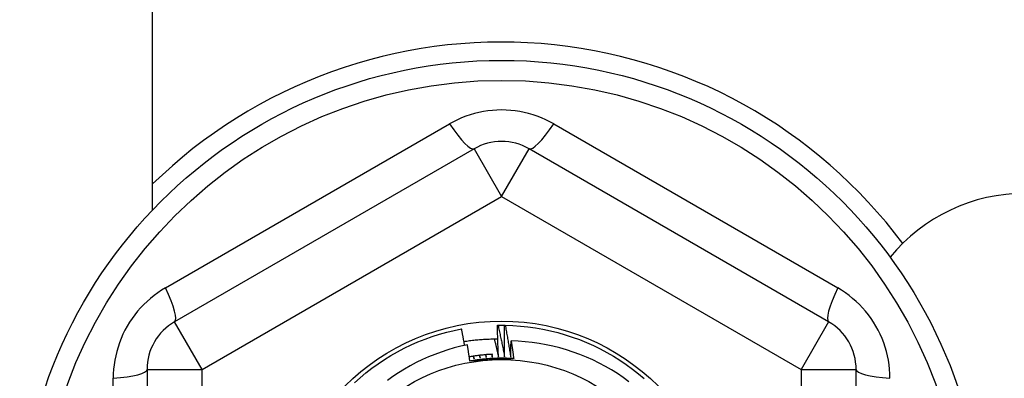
# Model space of a CAD drawing. Header units: inches. Extents: x 56.1 to 140.1, y 40.7 to 61.
# Tile 86 of 89: x 133.843 to 134.548, y 58.485 to 58.742. Entities that reach past the tile are written whole.
import ezdxf

# ---------------------------------------------------------------- set-up
doc = ezdxf.new("R2010")
doc.units = ezdxf.units.IN
doc.header["$MEASUREMENT"] = 0
doc.layers.add('Visible Edges(ANSI)', color=7, linetype='Continuous', lineweight=25)
doc.layers.add('Visible Tangent Edges(ANSI)', color=7, linetype='Continuous', lineweight=25)

msp = doc.modelspace()

# ---------------------------------------------------------------- linework, layer by layer
at = {"layer": 'Visible Edges(ANSI)'}
for p, q in [((133.9378, 58.60583), (133.9378, 59.00171)), ((134.16811, 58.64971), (133.95355, 58.52583)), ((134.42205, 58.52583), (134.20748, 58.64971)), ((134.18485, 58.52334), (134.18527, 58.52335)), ((134.18997, 58.52335), (134.19039, 58.52334)), ((133.93386, 58.49173), (133.93386, 58.24397)), ((134.44174, 58.24397), (134.44174, 58.49173))]:
    msp.add_line(p, q, dxfattribs=at)
at = {"layer": 'Visible Edges(ANSI)', "flags": 128}
for points in [[(134.08235, 58.48216), (134.08642, 58.48578), (134.09061, 58.48925), (134.09491, 58.49258), (134.09933, 58.49575), (134.10386, 58.49877), (134.10849, 58.50163), (134.11322, 58.50432), (134.11804, 58.50684), (134.12295, 58.5092), (134.12793, 58.51138), (134.13299, 58.51339), (134.13812, 58.51522), (134.1433, 58.51687), (134.14855, 58.51833), (134.15383, 58.51961), (134.15916, 58.52071)], [(134.16132, 58.50888), (134.16123, 58.50937), (134.16114, 58.50986), (134.16106, 58.51036), (134.16097, 58.51085), (134.16088, 58.51134), (134.1608, 58.51184), (134.16071, 58.51233), (134.16062, 58.51282), (134.16053, 58.51332), (134.16044, 58.51381), (134.16035, 58.5143), (134.16026, 58.51479), (134.16017, 58.51529), (134.16008, 58.51578), (134.15999, 58.51627), (134.1599, 58.51677), (134.15981, 58.51726), (134.15972, 58.51775), (134.15963, 58.51824), (134.15954, 58.51874), (134.15944, 58.51923), (134.15935, 58.51972), (134.15926, 58.52021), (134.15916, 58.52071)], [(134.18556, 58.50073), (134.18552, 58.50167), (134.18548, 58.50261), (134.18544, 58.50355), (134.1854, 58.50449), (134.18536, 58.50544), (134.18532, 58.50638), (134.18528, 58.50732), (134.18525, 58.50826), (134.18522, 58.5092), (134.18518, 58.51014), (134.18515, 58.51109), (134.18512, 58.51203), (134.18509, 58.51297), (134.18506, 58.51391), (134.18504, 58.51486), (134.18501, 58.5158), (134.18499, 58.51674), (134.18497, 58.51768), (134.18494, 58.51863), (134.18492, 58.51957), (134.1849, 58.52051), (134.18489, 58.52145), (134.18487, 58.5224), (134.18485, 58.52334)], [(134.18527, 58.52335), (134.18546, 58.52335), (134.18566, 58.52335), (134.18585, 58.52335), (134.18605, 58.52336), (134.18625, 58.52336), (134.18644, 58.52336), (134.18664, 58.52336), (134.18683, 58.52336), (134.18703, 58.52336), (134.18723, 58.52337), (134.18742, 58.52337), (134.18762, 58.52337), (134.18782, 58.52337), (134.18801, 58.52337), (134.18821, 58.52337), (134.1884, 58.52336), (134.1886, 58.52336), (134.1888, 58.52336), (134.18899, 58.52336), (134.18919, 58.52336), (134.18938, 58.52336), (134.18958, 58.52336), (134.18978, 58.52335), (134.18997, 58.52335)], [(134.18527, 58.52335), (134.18547, 58.52241), (134.18568, 58.52147), (134.18589, 58.52053), (134.18609, 58.51959), (134.1863, 58.51865), (134.1865, 58.51771), (134.1867, 58.51677), (134.1869, 58.51583), (134.1871, 58.51488), (134.18729, 58.51394), (134.18749, 58.513), (134.18769, 58.51206), (134.18788, 58.51112), (134.18807, 58.51017), (134.18826, 58.50923), (134.18846, 58.50829), (134.18864, 58.50734), (134.18883, 58.5064), (134.18902, 58.50546), (134.18921, 58.50451), (134.18939, 58.50357), (134.18957, 58.50262), (134.18976, 58.50168), (134.18994, 58.50073)], [(134.18994, 58.50073), (134.18993, 58.50167), (134.18991, 58.50262), (134.1899, 58.50356), (134.1899, 58.5045), (134.18989, 58.50544), (134.18988, 58.50638), (134.18988, 58.50733), (134.18987, 58.50827), (134.18987, 58.50921), (134.18987, 58.51015), (134.18987, 58.5111), (134.18987, 58.51204), (134.18987, 58.51298), (134.18987, 58.51392), (134.18988, 58.51487), (134.18988, 58.51581), (134.18989, 58.51675), (134.1899, 58.51769), (134.18991, 58.51864), (134.18992, 58.51958), (134.18993, 58.52052), (134.18994, 58.52147), (134.18996, 58.52241), (134.18997, 58.52335)], [(134.19039, 58.52334), (134.19582, 58.52316), (134.20125, 58.52278), (134.20667, 58.52222), (134.21205, 58.52146), (134.21741, 58.52052), (134.22274, 58.51939), (134.22802, 58.51808), (134.23325, 58.51658), (134.23843, 58.51489), (134.24354, 58.51303), (134.24858, 58.51099), (134.25356, 58.50878), (134.25845, 58.50639), (134.26325, 58.50384), (134.26796, 58.50111), (134.27258, 58.49823), (134.27708, 58.49518), (134.28149, 58.49198), (134.28577, 58.48862), (134.28994, 58.48512)], [(134.19039, 58.52334), (134.19056, 58.5224), (134.19074, 58.52145), (134.19091, 58.52051), (134.19109, 58.51956), (134.19126, 58.51862), (134.19143, 58.51767), (134.1916, 58.51672), (134.19177, 58.51578), (134.19194, 58.51483), (134.1921, 58.51388), (134.19227, 58.51293), (134.19243, 58.51198), (134.1926, 58.51104), (134.19276, 58.51009), (134.19292, 58.50914), (134.19308, 58.50819), (134.19324, 58.50724), (134.19339, 58.50629), (134.19355, 58.50534), (134.1937, 58.50439), (134.19386, 58.50344), (134.19401, 58.50249), (134.19416, 58.50154), (134.19431, 58.50059)], [(134.16332, 58.50929), (134.15856, 58.50825), (134.15385, 58.50705), (134.14918, 58.50569), (134.14456, 58.50417), (134.14, 58.5025), (134.1355, 58.50067), (134.13106, 58.49869), (134.12668, 58.49656), (134.12238, 58.49427), (134.11815, 58.49184), (134.11401, 58.48926), (134.10996, 58.48655), (134.10602, 58.4837)], [(134.16082, 58.51172), (134.16182, 58.51188), (134.16282, 58.51203), (134.16383, 58.51217), (134.16484, 58.51231), (134.16584, 58.51244), (134.16685, 58.51256), (134.16786, 58.51267), (134.16887, 58.51278), (134.16988, 58.51288), (134.17089, 58.51298), (134.1719, 58.51306), (134.17291, 58.51314), (134.17392, 58.51322), (134.17493, 58.51328), (134.17595, 58.51334), (134.17696, 58.51339), (134.17797, 58.51344), (134.17899, 58.51347), (134.18, 58.5135), (134.18102, 58.51353), (134.18203, 58.51354), (134.18305, 58.51355), (134.18406, 58.51356), (134.18508, 58.51355)], [(134.16506, 58.49773), (134.16499, 58.49821), (134.16492, 58.49869), (134.16485, 58.49918), (134.16478, 58.49966), (134.16471, 58.50014), (134.16464, 58.50062), (134.16457, 58.5011), (134.1645, 58.50159), (134.16443, 58.50207), (134.16436, 58.50255), (134.16429, 58.50303), (134.16421, 58.50351), (134.16414, 58.504), (134.16407, 58.50448), (134.16399, 58.50496), (134.16392, 58.50544), (134.16385, 58.50592), (134.16377, 58.5064), (134.1637, 58.50689), (134.16362, 58.50737), (134.16355, 58.50785), (134.16347, 58.50833), (134.1634, 58.50881), (134.16332, 58.50929)], [(134.18256, 58.51355), (134.18269, 58.51302), (134.18282, 58.51248), (134.18295, 58.51195), (134.18307, 58.51142), (134.1832, 58.51088), (134.18333, 58.51035), (134.18346, 58.50982), (134.18358, 58.50928), (134.18371, 58.50875), (134.18384, 58.50822), (134.18396, 58.50768), (134.18409, 58.50715), (134.18421, 58.50661), (134.18434, 58.50608), (134.18446, 58.50554), (134.18459, 58.50501), (134.18471, 58.50448), (134.18483, 58.50394), (134.18495, 58.50341), (134.18508, 58.50287), (134.1852, 58.50234), (134.18532, 58.5018), (134.18544, 58.50126), (134.18556, 58.50073)], [(134.19431, 58.50059), (134.19432, 58.50107), (134.19433, 58.50155), (134.19434, 58.50203), (134.19435, 58.50251), (134.19436, 58.50298), (134.19437, 58.50346), (134.19438, 58.50394), (134.19439, 58.50442), (134.1944, 58.5049), (134.19442, 58.50538), (134.19443, 58.50586), (134.19444, 58.50634), (134.19446, 58.50682), (134.19447, 58.5073), (134.19448, 58.50778), (134.1945, 58.50826), (134.19451, 58.50874), (134.19453, 58.50922), (134.19454, 58.50969), (134.19456, 58.51017), (134.19457, 58.51065), (134.19459, 58.51113), (134.1946, 58.51161), (134.19462, 58.51209)], [(134.27906, 58.48289), (134.27496, 58.48586), (134.27077, 58.48868), (134.26648, 58.49135), (134.26212, 58.49387), (134.25767, 58.49624), (134.25314, 58.49845), (134.24854, 58.5005), (134.24387, 58.5024), (134.23914, 58.50413), (134.23434, 58.5057), (134.22949, 58.5071), (134.22458, 58.50833), (134.21964, 58.5094), (134.21468, 58.51028), (134.20968, 58.511), (134.20468, 58.51154), (134.19965, 58.5119), (134.19462, 58.51209)], [(134.19462, 58.51209), (134.1947, 58.51156), (134.19479, 58.51104), (134.19487, 58.51051), (134.19495, 58.50998), (134.19503, 58.50945), (134.19511, 58.50893), (134.19519, 58.5084), (134.19527, 58.50787), (134.19535, 58.50734), (134.19543, 58.50681), (134.19551, 58.50629), (134.19559, 58.50576), (134.19567, 58.50523), (134.19575, 58.5047), (134.19583, 58.50417), (134.19591, 58.50364), (134.19598, 58.50312), (134.19606, 58.50259), (134.19614, 58.50206), (134.19621, 58.50153), (134.19629, 58.501), (134.19636, 58.50047), (134.19644, 58.49994), (134.19651, 58.49942)], [(134.18123, 58.50254), (134.18053, 58.5025), (134.17984, 58.50246), (134.17914, 58.50242), (134.17845, 58.50237), (134.17775, 58.50232), (134.17706, 58.50227), (134.17637, 58.50221), (134.17567, 58.50215), (134.17498, 58.50209), (134.17429, 58.50202), (134.17359, 58.50195), (134.1729, 58.50187), (134.17221, 58.50179), (134.17152, 58.50171), (134.17083, 58.50162), (134.17014, 58.50154), (134.16945, 58.50144), (134.16876, 58.50135), (134.16807, 58.50125), (134.16738, 58.50114), (134.16669, 58.50103), (134.16601, 58.50092), (134.16532, 58.50081), (134.16463, 58.50069)], [(134.19651, 58.49941), (134.1952, 58.49949), (134.19389, 58.49956), (134.19257, 58.49961), (134.19126, 58.49965), (134.18994, 58.49968), (134.18863, 58.49969), (134.18731, 58.49969), (134.186, 58.49968), (134.18468, 58.49965), (134.18336, 58.49962), (134.18205, 58.49956), (134.18074, 58.4995), (134.17942, 58.49942), (134.17811, 58.49933), (134.1768, 58.49923), (134.17549, 58.49911), (134.17418, 58.49898), (134.17287, 58.49884), (134.17157, 58.49868), (134.17026, 58.49851), (134.16896, 58.49833), (134.16766, 58.49814), (134.16636, 58.49793), (134.16506, 58.49771)], [(134.16745, 58.50115), (134.16747, 58.50107), (134.1675, 58.501), (134.16753, 58.50092), (134.16756, 58.50084), (134.16759, 58.50076), (134.16762, 58.50069), (134.16765, 58.50061), (134.16768, 58.50053), (134.1677, 58.50045), (134.16773, 58.50037), (134.16776, 58.5003), (134.16779, 58.50022), (134.16782, 58.50014), (134.16785, 58.50006), (134.16788, 58.49999), (134.16791, 58.49991), (134.16794, 58.49983), (134.16796, 58.49975), (134.16799, 58.49967), (134.16802, 58.4996), (134.16805, 58.49952), (134.16808, 58.49944), (134.16811, 58.49936), (134.16814, 58.49929)], [(134.16814, 58.49929), (134.16812, 58.49937), (134.16811, 58.49945), (134.16809, 58.49953), (134.16808, 58.49961), (134.16806, 58.49969), (134.16805, 58.49977), (134.16804, 58.49985), (134.16802, 58.49993), (134.16801, 58.5), (134.16799, 58.50008), (134.16798, 58.50016), (134.16796, 58.50024), (134.16795, 58.50032), (134.16794, 58.5004), (134.16792, 58.50048), (134.16791, 58.50056), (134.16789, 58.50064), (134.16788, 58.50072), (134.16786, 58.5008), (134.16785, 58.50088), (134.16784, 58.50096), (134.16782, 58.50104), (134.16781, 58.50112), (134.16779, 58.5012)], [(134.17184, 58.50175), (134.17187, 58.50167), (134.1719, 58.50159), (134.17192, 58.50151), (134.17195, 58.50144), (134.17197, 58.50136), (134.172, 58.50128), (134.17203, 58.5012), (134.17205, 58.50112), (134.17208, 58.50104), (134.17211, 58.50096), (134.17213, 58.50088), (134.17216, 58.50081), (134.17218, 58.50073), (134.17221, 58.50065), (134.17224, 58.50057), (134.17226, 58.50049), (134.17229, 58.50041), (134.17232, 58.50033), (134.17234, 58.50025), (134.17237, 58.50018), (134.17239, 58.5001), (134.17242, 58.50002), (134.17245, 58.49994), (134.17247, 58.49986)], [(134.17247, 58.49986), (134.17246, 58.49994), (134.17245, 58.50002), (134.17244, 58.5001), (134.17243, 58.50018), (134.17241, 58.50026), (134.1724, 58.50034), (134.17239, 58.50042), (134.17238, 58.5005), (134.17237, 58.50058), (134.17236, 58.50067), (134.17234, 58.50075), (134.17233, 58.50083), (134.17232, 58.50091), (134.17231, 58.50099), (134.1723, 58.50107), (134.17229, 58.50115), (134.17227, 58.50123), (134.17226, 58.50131), (134.17225, 58.50139), (134.17224, 58.50147), (134.17223, 58.50155), (134.17222, 58.50163), (134.1722, 58.50171), (134.17219, 58.50179)], [(134.17626, 58.5022), (134.17628, 58.50212), (134.17631, 58.50204), (134.17633, 58.50196), (134.17635, 58.50188), (134.17638, 58.5018), (134.1764, 58.50173), (134.17642, 58.50165), (134.17645, 58.50157), (134.17647, 58.50149), (134.1765, 58.50141), (134.17652, 58.50133), (134.17654, 58.50125), (134.17657, 58.50117), (134.17659, 58.50109), (134.17661, 58.50101), (134.17664, 58.50093), (134.17666, 58.50085), (134.17668, 58.50077), (134.17671, 58.50069), (134.17673, 58.50061), (134.17676, 58.50053), (134.17678, 58.50045), (134.1768, 58.50037), (134.17683, 58.50029)], [(134.17683, 58.50029), (134.17682, 58.50038), (134.17681, 58.50046), (134.1768, 58.50054), (134.17679, 58.50062), (134.17678, 58.5007), (134.17677, 58.50078), (134.17676, 58.50086), (134.17675, 58.50094), (134.17674, 58.50102), (134.17673, 58.5011), (134.17673, 58.50118), (134.17672, 58.50126), (134.17671, 58.50134), (134.1767, 58.50142), (134.17669, 58.50151), (134.17668, 58.50159), (134.17667, 58.50167), (134.17666, 58.50175), (134.17665, 58.50183), (134.17665, 58.50191), (134.17664, 58.50199), (134.17663, 58.50207), (134.17662, 58.50215), (134.17661, 58.50223)], [(134.18069, 58.50251), (134.18071, 58.50243), (134.18073, 58.50235), (134.18075, 58.50227), (134.18077, 58.50219), (134.18079, 58.50211), (134.18081, 58.50203), (134.18083, 58.50195), (134.18086, 58.50187), (134.18088, 58.50179), (134.1809, 58.50171), (134.18092, 58.50163), (134.18094, 58.50155), (134.18096, 58.50147), (134.18098, 58.50139), (134.181, 58.50131), (134.18102, 58.50123), (134.18104, 58.50115), (134.18107, 58.50107), (134.18109, 58.50098), (134.18111, 58.5009), (134.18113, 58.50082), (134.18115, 58.50074), (134.18117, 58.50066), (134.18119, 58.50058)], [(134.18119, 58.50058), (134.18118, 58.50066), (134.18118, 58.50075), (134.18117, 58.50083), (134.18116, 58.50091), (134.18116, 58.50099), (134.18115, 58.50107), (134.18115, 58.50115), (134.18114, 58.50123), (134.18113, 58.50131), (134.18113, 58.50139), (134.18112, 58.50147), (134.18111, 58.50156), (134.18111, 58.50164), (134.1811, 58.50172), (134.18109, 58.5018), (134.18109, 58.50188), (134.18108, 58.50196), (134.18108, 58.50204), (134.18107, 58.50212), (134.18106, 58.5022), (134.18106, 58.50228), (134.18105, 58.50237), (134.18104, 58.50245), (134.18104, 58.50253)], [(134.18087, 58.49858), (134.18021, 58.49854), (134.17955, 58.49851), (134.17889, 58.49847), (134.17823, 58.49844), (134.17757, 58.4984), (134.17691, 58.49837), (134.17625, 58.49833), (134.17559, 58.4983), (134.17493, 58.49826), (134.17427, 58.49823), (134.17361, 58.49819), (134.17295, 58.49816), (134.17229, 58.49812), (134.17164, 58.49808), (134.17098, 58.49805), (134.17032, 58.49801), (134.16966, 58.49798), (134.169, 58.49794), (134.16835, 58.49791), (134.16769, 58.49787), (134.16703, 58.49784), (134.16638, 58.4978), (134.16572, 58.49776), (134.16506, 58.49773)], [(134.19651, 58.49942), (134.19586, 58.49938), (134.19521, 58.49934), (134.19456, 58.49931), (134.19391, 58.49927), (134.19326, 58.49924), (134.19261, 58.4992), (134.19196, 58.49917), (134.19131, 58.49913), (134.19066, 58.4991), (134.19001, 58.49906), (134.18936, 58.49903), (134.18871, 58.49899), (134.18805, 58.49896), (134.1874, 58.49892), (134.18675, 58.49889), (134.1861, 58.49885), (134.18545, 58.49882), (134.18479, 58.49878), (134.18414, 58.49875), (134.18349, 58.49872), (134.18283, 58.49868), (134.18218, 58.49865), (134.18153, 58.49861), (134.18087, 58.49858)]]:
    msp.add_lwpolyline(points, dxfattribs=at)
at = {"layer": 'Visible Edges(ANSI)'}
for radius in [0.34516, 0.15846, 0.13091]:
    msp.add_circle((134.1878, 58.36785), radius, dxfattribs=at)
for centre, radius, start, end in [((134.1878, 58.36785), 0.35827, 36.68995, 134.25094), ((134.1878, 58.61561), 0.03937, 60, 120), ((134.5628, 58.49285), 0.125, 90, 140.69037), ((133.97323, 58.49173), 0.03937, 120, 180), ((134.40237, 58.49173), 0.03937, 0, 60)]:
    msp.add_arc(centre, radius, start, end, dxfattribs=at)
at = {"layer": 'Visible Tangent Edges(ANSI)'}
for p, q in [((133.94697, 58.55001), (134.15046, 58.6675)), ((134.22514, 58.6675), (134.42863, 58.55001)), ((134.16811, 58.64971), (134.1878, 58.61561)), ((134.1878, 58.61561), (134.20748, 58.64971)), ((133.97323, 58.49173), (134.1878, 58.61561)), ((134.1878, 58.61561), (134.40237, 58.49173)), ((133.97323, 58.49173), (133.95355, 58.52583)), ((134.42205, 58.52583), (134.40237, 58.49173)), ((133.93386, 58.49173), (133.97323, 58.49173)), ((133.97323, 58.24397), (133.97323, 58.49173)), ((134.40237, 58.49173), (134.40237, 58.24397)), ((134.40237, 58.49173), (134.44174, 58.49173)), ((133.90963, 58.25037), (133.90963, 58.48534))]:
    msp.add_line(p, q, dxfattribs=at)
at = {"layer": 'Visible Tangent Edges(ANSI)', "flags": 128}
for points in [[(134.22514, 58.6675), (134.22232, 58.66905), (134.21941, 58.67048), (134.21644, 58.67179), (134.2134, 58.67298), (134.21031, 58.67403), (134.20717, 58.67495), (134.204, 58.67572), (134.2008, 58.67636), (134.19758, 58.67686), (134.19433, 58.67722), (134.19106, 58.67743), (134.18778, 58.6775), (134.1845, 58.67743), (134.18123, 58.67721), (134.17797, 58.67685), (134.17475, 58.67635), (134.17155, 58.67572), (134.16839, 58.67494), (134.16526, 58.67402), (134.16218, 58.67297), (134.15915, 58.67179), (134.15618, 58.67048), (134.15328, 58.66905), (134.15046, 58.6675)], [(133.94697, 58.55001), (133.94422, 58.54834), (133.94153, 58.54655), (133.9389, 58.54463), (133.93636, 58.54259), (133.9339, 58.54044), (133.93154, 58.53818), (133.92927, 58.53582), (133.92712, 58.53336), (133.92507, 58.53082), (133.92314, 58.52818), (133.92132, 58.52545), (133.91962, 58.52265), (133.91805, 58.51977), (133.9166, 58.51684), (133.91528, 58.51384), (133.9141, 58.5108), (133.91306, 58.50771), (133.91216, 58.50457), (133.91139, 58.5014), (133.91076, 58.49821), (133.91026, 58.495), (133.90991, 58.49178), (133.9097, 58.48855), (133.90963, 58.48534)], [(134.46597, 58.48534), (134.4659, 58.48855), (134.46568, 58.49178), (134.46533, 58.495), (134.46484, 58.49821), (134.46421, 58.5014), (134.46344, 58.50457), (134.46254, 58.50771), (134.46149, 58.5108), (134.46031, 58.51384), (134.459, 58.51684), (134.45755, 58.51977), (134.45597, 58.52265), (134.45427, 58.52545), (134.45246, 58.52818), (134.45052, 58.53082), (134.44848, 58.53336), (134.44632, 58.53582), (134.44406, 58.53818), (134.4417, 58.54044), (134.43924, 58.54259), (134.43669, 58.54463), (134.43407, 58.54655), (134.43138, 58.54834), (134.42863, 58.55001)]]:
    msp.add_lwpolyline(points, dxfattribs=at)
at = {"layer": 'Visible Tangent Edges(ANSI)'}
msp.add_circle((134.1878, 58.36785), 0.33084, dxfattribs=at)
for centre, major_axis, start_param, end_param in [((134.14843, 58.68381), (0.01969, -0.0341), 5.107073, 6.283185), ((134.22717, 58.68381), (-0.01969, -0.0341), 0, 1.176113), ((133.93386, 58.55993), (0.01969, -0.0341), 0, 1.176113), ((134.44174, 58.55993), (-0.01969, -0.0341), 5.107073, 6.283185), ((133.89449, 58.49173), (0.03937, 0), 5.107073, 6.283185), ((134.48111, 58.49173), (-0.03937, 0), 0, 1.176113)]:
    msp.add_ellipse(centre, major_axis=major_axis, ratio=0.175929, start_param=start_param, end_param=end_param, dxfattribs=at)

doc.saveas('drawing.dxf')
